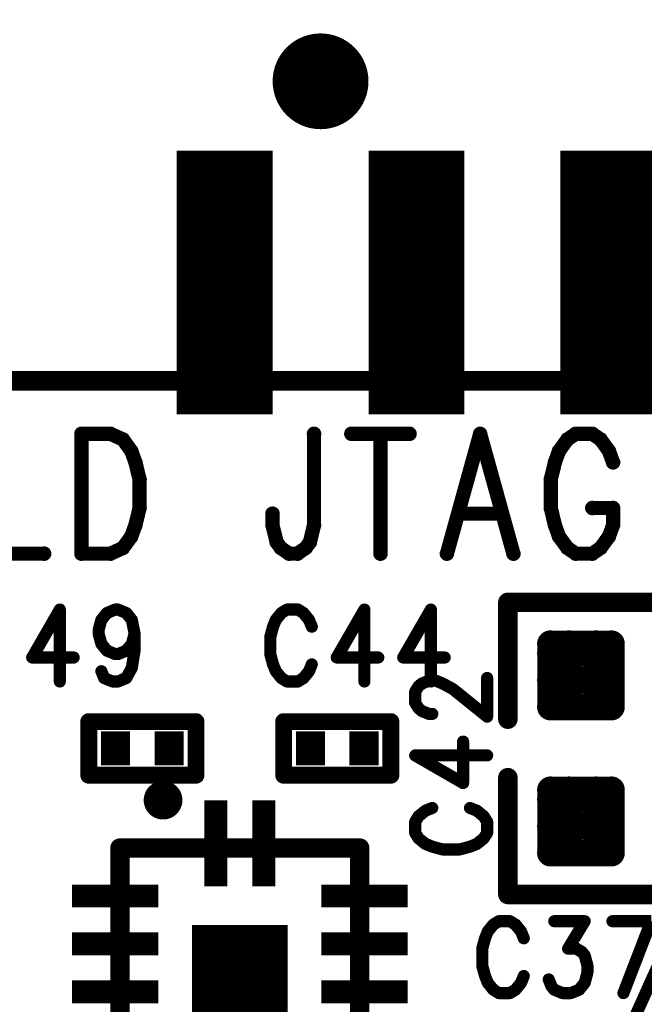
# Model space of a CAD drawing. Extents: x 2 to 38, y 2.4 to 29.6.
# Tile 49 of 93: x 14 to 15.2, y 18.6 to 20.5. Entities that reach past the tile are written whole.
import ezdxf

# ---------------------------------------------------------------- set-up
doc = ezdxf.new("R2010")
doc.units = 0
doc.layers.get('0').update_dxf_attribs({"linetype": 'CONTINUOUS'})
doc.layers.add('adt001026', color=1, linetype='CONTINUOUS')

# ---------------------------------------------------------------- blocks, each defined once
blk = doc.blocks.new('D11')
at = {"const_width": 0.0115}
blk.add_lwpolyline([(-0.00575, 0, 1), (0.00575, 0, 1)], format="xyb", close=True, dxfattribs=at)
blk = doc.blocks.new('D13')
at = {"const_width": 0.0185}
blk.add_lwpolyline([(-0.00925, 0, 1), (0.00925, 0, 1)], format="xyb", close=True, dxfattribs=at)
blk = doc.blocks.new('D15')
at = {"const_width": 0.0161}
blk.add_lwpolyline([(-0.00805, 0, 1), (0.00805, 0, 1)], format="xyb", close=True, dxfattribs=at)
blk = doc.blocks.new('D18')
at = {"const_width": 0.02545}
blk.add_lwpolyline([(-0.012725, 0, 1), (0.012725, 0, 1)], format="xyb", close=True, dxfattribs=at)
blk = doc.blocks.new('D21')
at = {"const_width": 0.0138}
blk.add_lwpolyline([(-0.0069, 0, 1), (0.0069, 0, 1)], format="xyb", close=True, dxfattribs=at)
blk = doc.blocks.new('D26')
at = {"const_width": 0.0646}
blk.add_lwpolyline([(-0.0277, 0), (0.0277, 0)], dxfattribs=at)
blk = doc.blocks.new('D50')
at = {"const_width": 0.09095}
blk.add_lwpolyline([(-0.045475, 0, 1), (0.045475, 0, 1)], format="xyb", close=True, dxfattribs=at)
blk = doc.blocks.new('D51')
at = {"const_width": 0.5004}
blk.add_lwpolyline([(-0.09095, 0), (0.09095, 0)], dxfattribs=at)
blk = doc.blocks.new('D53')
at = {"const_width": 0.2547}
blk.add_lwpolyline([(-0.09095, 0), (0.09095, 0)], dxfattribs=at)
blk = doc.blocks.new('D56')
at = {"const_width": 0.1637}
blk.add_lwpolyline([(-0.0218, 0), (0.0218, 0)], dxfattribs=at)
blk = doc.blocks.new('D57')
at = {"const_width": 0.0436}
blk.add_lwpolyline([(-0.08185, 0), (0.08185, 0)], dxfattribs=at)

msp = doc.modelspace()

# ---------------------------------------------------------------- linework, layer by layer
at = {"layer": 'adt001026', "color": 1}
for points, const_width in [([(14.9567, 18.0506), (16.9216, 22.4196)], 0.023), ([(17.0449, 19.7842), (13.9688, 19.7842)], 0.037), ([(14.143, 19.6836), (14.143, 19.456)], 0.027), ([(14.143, 19.6836), (14.1981, 19.6836)], 0.027), ([(14.1981, 19.6836), (14.2218, 19.6728)], 0.027), ([(14.5843, 19.6836), (14.5843, 19.5102)], 0.027), ([(14.6552, 19.6836), (14.7655, 19.6836)], 0.027), ([(14.7104, 19.6836), (14.7104, 19.456)], 0.027), ([(14.8995, 19.6836), (14.8365, 19.456)], 0.027), ([(14.8995, 19.6836), (14.9626, 19.456)], 0.027), ([(15.0808, 19.6836), (15.065, 19.6728)], 0.027), ([(15.1123, 19.6836), (15.0808, 19.6836)], 0.027), ([(15.1281, 19.6728), (15.1123, 19.6836)], 0.027), ([(14.2218, 19.6728), (14.2375, 19.6511)], 0.027), ([(15.065, 19.6728), (15.0492, 19.6511)], 0.027), ([(15.1438, 19.6511), (15.1281, 19.6728)], 0.027), ([(14.2375, 19.6511), (14.2454, 19.6294)], 0.027), ([(15.0492, 19.6511), (15.0414, 19.6294)], 0.027), ([(15.1517, 19.6294), (15.1438, 19.6511)], 0.027), ([(14.2454, 19.6294), (14.2533, 19.5969)], 0.027), ([(15.0414, 19.6294), (15.0335, 19.5969)], 0.027), ([(14.2533, 19.5969), (14.2533, 19.5427)], 0.027), ([(15.0335, 19.5969), (15.0335, 19.5427)], 0.027), ([(14.2533, 19.5427), (14.2454, 19.5102)], 0.027), ([(14.5055, 19.5102), (14.5055, 19.5319)], 0.027), ([(14.8601, 19.5319), (14.9389, 19.5319)], 0.027), ([(15.0335, 19.5427), (15.0414, 19.5102)], 0.027), ([(15.1123, 19.5427), (15.1517, 19.5427)], 0.027), ([(15.1517, 19.5102), (15.1517, 19.5427)], 0.027), ([(14.2454, 19.5102), (14.2375, 19.4885)], 0.027), ([(14.5134, 19.4777), (14.5055, 19.5102)], 0.027), ([(14.5843, 19.5102), (14.5764, 19.4777)], 0.027), ([(15.0414, 19.5102), (15.0492, 19.4885)], 0.027), ([(15.1438, 19.4885), (15.1517, 19.5102)], 0.027), ([(14.2375, 19.4885), (14.2218, 19.4669)], 0.027), ([(15.0492, 19.4885), (15.065, 19.4669)], 0.027), ([(15.1281, 19.4669), (15.1438, 19.4885)], 0.027), ([(14.5212, 19.4669), (14.5134, 19.4777)], 0.027), ([(14.5764, 19.4777), (14.5685, 19.4669)], 0.027), ([(13.9775, 19.456), (14.0721, 19.456)], 0.027), ([(14.1981, 19.456), (14.143, 19.456)], 0.027), ([(14.2218, 19.4669), (14.1981, 19.456)], 0.027), ([(14.537, 19.456), (14.5212, 19.4669)], 0.027), ([(14.5528, 19.456), (14.537, 19.456)], 0.027), ([(14.5685, 19.4669), (14.5528, 19.456)], 0.027), ([(15.065, 19.4669), (15.0808, 19.456)], 0.027), ([(15.0808, 19.456), (15.1123, 19.456)], 0.027), ([(15.1123, 19.456), (15.1281, 19.4669)], 0.027), ([(14.9521, 19.1417), (14.9521, 19.3636)], 0.037), ([(14.9521, 19.3636), (15.2295, 19.3636)], 0.037), ([(14.102, 19.3499), (14.0495, 19.2588)], 0.023), ([(14.102, 19.3499), (14.102, 19.2133)], 0.023), ([(14.1808, 19.3303), (14.1913, 19.3433)], 0.023), ([(14.1913, 19.3433), (14.2071, 19.3499)], 0.023), ([(14.2071, 19.3499), (14.2123, 19.3499)], 0.023), ([(14.2123, 19.3499), (14.2281, 19.3433)], 0.023), ([(14.2281, 19.3433), (14.2386, 19.3303)], 0.023), ([(14.5223, 19.3433), (14.5118, 19.3303)], 0.023), ([(14.5328, 19.3499), (14.5223, 19.3433)], 0.023), ([(14.5538, 19.3499), (14.5328, 19.3499)], 0.023), ([(14.5643, 19.3433), (14.5538, 19.3499)], 0.023), ([(14.5748, 19.3303), (14.5643, 19.3433)], 0.023), ([(14.6799, 19.3499), (14.6274, 19.2588)], 0.023), ([(14.6799, 19.3499), (14.6799, 19.2133)], 0.023), ([(14.806, 19.3499), (14.7535, 19.2588)], 0.023), ([(14.806, 19.3499), (14.806, 19.2133)], 0.023), ([(14.1755, 19.3108), (14.1808, 19.3303)], 0.023), ([(14.2386, 19.3303), (14.2438, 19.3043)], 0.023), ([(14.5118, 19.3303), (14.5065, 19.3173)], 0.023), ([(14.5801, 19.3173), (14.5748, 19.3303)], 0.023), ([(14.1755, 19.3043), (14.1755, 19.3108)], 0.023), ([(14.1808, 19.2848), (14.1755, 19.3043)], 0.023), ([(14.2438, 19.3043), (14.2386, 19.2848)], 0.023), ([(14.2438, 19.3043), (14.2438, 19.2718)], 0.023), ([(14.5065, 19.3173), (14.5013, 19.2978)], 0.023), ([(14.1913, 19.2718), (14.1808, 19.2848)], 0.023), ([(14.2386, 19.2848), (14.2281, 19.2718)], 0.023), ([(14.5013, 19.2978), (14.5013, 19.2653)], 0.023), ([(15.033, 19.1648), (15.033, 19.2849)], 0.05), ([(15.033, 19.2849), (15.1485, 19.2849)], 0.05), ([(15.0678, 19.1648), (15.0678, 19.2849)], 0.05), ([(15.1188, 19.1648), (15.1188, 19.2849)], 0.05), ([(15.1485, 19.2849), (15.1485, 19.1648)], 0.05), ([(14.2071, 19.2653), (14.1913, 19.2718)], 0.023), ([(14.2281, 19.2718), (14.2123, 19.2653)], 0.023), ([(14.2438, 19.2718), (14.2386, 19.2393)], 0.023), ([(15.033, 19.2668), (15.1485, 19.2668)], 0.05), ([(14.0495, 19.2588), (14.1283, 19.2588)], 0.023), ([(14.2123, 19.2653), (14.2071, 19.2653)], 0.023), ([(14.5013, 19.2653), (14.5065, 19.2458)], 0.023), ([(14.6274, 19.2588), (14.7062, 19.2588)], 0.023), ([(14.7535, 19.2588), (14.8323, 19.2588)], 0.023), ([(14.1861, 19.2198), (14.1808, 19.2328)], 0.023), ([(14.2386, 19.2393), (14.2281, 19.2198)], 0.023), ([(14.5065, 19.2458), (14.5118, 19.2328)], 0.023), ([(14.5118, 19.2328), (14.5223, 19.2198)], 0.023), ([(14.5643, 19.2198), (14.5748, 19.2328)], 0.023), ([(14.5748, 19.2328), (14.5801, 19.2458)], 0.023), ([(15.033, 19.2158), (15.1485, 19.2158)], 0.05), ([(14.2018, 19.2133), (14.1861, 19.2198)], 0.023), ([(14.2123, 19.2133), (14.2018, 19.2133)], 0.023), ([(14.2281, 19.2198), (14.2123, 19.2133)], 0.023), ([(14.5223, 19.2198), (14.5328, 19.2133)], 0.023), ([(14.5328, 19.2133), (14.5538, 19.2133)], 0.023), ([(14.5538, 19.2133), (14.5643, 19.2198)], 0.023), ([(14.7892, 19.2095), (14.8022, 19.2148)], 0.023), ([(14.8022, 19.2148), (14.8152, 19.2148)], 0.023), ([(14.8152, 19.2148), (14.8282, 19.2095)], 0.023), ([(14.9128, 19.1465), (14.9128, 19.22)], 0.023), ([(14.7762, 19.1938), (14.7827, 19.2043)], 0.023), ([(14.7762, 19.1728), (14.7762, 19.1938)], 0.023), ([(14.7827, 19.2043), (14.7892, 19.2095)], 0.023), ([(14.8282, 19.2095), (14.8477, 19.199)], 0.023), ([(14.8477, 19.199), (14.9128, 19.1465)], 0.023), ([(14.7827, 19.1623), (14.7762, 19.1728)], 0.023), ([(15.1485, 19.1648), (15.033, 19.1648)], 0.05), ([(15.033, 19.1648), (15.1485, 19.1648)], 0.05), ([(14.7892, 19.157), (14.7827, 19.1623)], 0.023), ([(14.8022, 19.1517), (14.7892, 19.157)], 0.023), ([(14.1569, 19.0353), (14.1569, 19.137)], 0.032), ([(14.1569, 19.137), (14.3603, 19.137)], 0.032), ([(14.3603, 19.137), (14.3603, 19.0353)], 0.032), ([(14.5267, 19.137), (14.7301, 19.137)], 0.032), ([(14.5267, 19.0353), (14.5267, 19.137)], 0.032), ([(14.7301, 19.137), (14.7301, 19.0353)], 0.032), ([(14.8087, 19.1517), (14.8022, 19.1517)], 0.023), ([(14.8672, 19.0204), (14.8672, 19.0992)], 0.023), ([(14.7762, 19.0729), (14.8672, 19.0204)], 0.023), ([(14.7762, 19.0729), (14.9128, 19.0729)], 0.023), ([(14.3603, 19.0353), (14.1569, 19.0353)], 0.032), ([(14.7301, 19.0353), (14.5267, 19.0353)], 0.032), ([(14.9521, 19.0307), (14.9521, 18.8088)], 0.037), ([(14.2824, 18.9975), (14.2818, 18.9964)], 0.037), ([(14.2831, 18.9986), (14.2824, 18.9975)], 0.037), ([(14.2839, 18.9996), (14.2831, 18.9986)], 0.037), ([(14.2848, 19.0005), (14.2839, 18.9996)], 0.037), ([(14.2857, 19.0014), (14.2848, 19.0005)], 0.037), ([(14.2867, 19.0022), (14.2857, 19.0014)], 0.037), ([(14.2877, 19.003), (14.2867, 19.0022)], 0.037), ([(14.2888, 19.0037), (14.2877, 19.003)], 0.037), ([(14.2899, 19.0043), (14.2888, 19.0037)], 0.037), ([(14.2911, 19.0048), (14.2899, 19.0043)], 0.037), ([(14.2922, 19.0052), (14.2911, 19.0048)], 0.037), ([(14.2935, 19.0056), (14.2922, 19.0052)], 0.037), ([(14.2947, 19.0058), (14.2935, 19.0056)], 0.037), ([(14.296, 19.006), (14.2947, 19.0058)], 0.037), ([(14.2972, 19.0061), (14.296, 19.006)], 0.037), ([(14.2985, 19.0061), (14.2972, 19.0061)], 0.037), ([(14.2998, 19.006), (14.2985, 19.0061)], 0.037), ([(14.301, 19.0058), (14.2998, 19.006)], 0.037), ([(14.3023, 19.0056), (14.301, 19.0058)], 0.037), ([(14.3035, 19.0052), (14.3023, 19.0056)], 0.037), ([(14.3047, 19.0048), (14.3035, 19.0052)], 0.037), ([(14.3059, 19.0043), (14.3047, 19.0048)], 0.037), ([(14.307, 19.0037), (14.3059, 19.0043)], 0.037), ([(14.3081, 19.003), (14.307, 19.0037)], 0.037), ([(14.3091, 19.0022), (14.3081, 19.003)], 0.037), ([(14.3101, 19.0014), (14.3091, 19.0022)], 0.037), ([(14.311, 19.0005), (14.3101, 19.0014)], 0.037), ([(14.3118, 18.9996), (14.311, 19.0005)], 0.037), ([(14.3126, 18.9986), (14.3118, 18.9996)], 0.037), ([(14.3133, 18.9975), (14.3126, 18.9986)], 0.037), ([(14.314, 18.9964), (14.3133, 18.9975)], 0.037), ([(15.033, 18.8874), (15.033, 19.0075)], 0.05), ([(15.033, 19.0075), (15.1485, 19.0075)], 0.05), ([(15.0678, 18.8874), (15.0678, 19.0075)], 0.05), ([(15.1188, 18.8874), (15.1188, 19.0075)], 0.05), ([(15.1485, 19.0075), (15.1485, 18.8874)], 0.05), ([(14.2798, 18.9904), (14.2797, 18.9892)], 0.037), ([(14.2797, 18.9892), (14.2797, 18.9879)], 0.037), ([(14.2797, 18.9879), (14.2797, 18.9866)], 0.037), ([(14.2797, 18.9866), (14.2798, 18.9854)], 0.037), ([(14.2801, 18.9917), (14.2798, 18.9904)], 0.037), ([(14.2798, 18.9854), (14.2801, 18.9841)], 0.037), ([(14.2804, 18.9929), (14.2801, 18.9917)], 0.037), ([(14.2801, 18.9841), (14.2804, 18.9829)], 0.037), ([(14.2808, 18.9941), (14.2804, 18.9929)], 0.037), ([(14.2804, 18.9829), (14.2808, 18.9817)], 0.037), ([(14.2812, 18.9953), (14.2808, 18.9941)], 0.037), ([(14.2808, 18.9817), (14.2812, 18.9805)], 0.037), ([(14.2818, 18.9964), (14.2812, 18.9953)], 0.037), ([(14.2812, 18.9805), (14.2818, 18.9793)], 0.037), ([(14.2818, 18.9793), (14.2824, 18.9782)], 0.037), ([(14.2824, 18.9782), (14.2831, 18.9772)], 0.037), ([(14.3126, 18.9772), (14.3133, 18.9782)], 0.037), ([(14.3133, 18.9782), (14.3139, 18.9793)], 0.037), ([(14.3139, 18.9793), (14.3145, 18.9805)], 0.037), ([(14.3145, 18.9953), (14.314, 18.9964)], 0.037), ([(14.315, 18.9941), (14.3145, 18.9953)], 0.037), ([(14.3145, 18.9805), (14.315, 18.9816)], 0.037), ([(14.3154, 18.9929), (14.315, 18.9941)], 0.037), ([(14.315, 18.9816), (14.3154, 18.9828)], 0.037), ([(14.3157, 18.9917), (14.3154, 18.9929)], 0.037), ([(14.3154, 18.9828), (14.3157, 18.9841)], 0.037), ([(14.3159, 18.9904), (14.3157, 18.9917)], 0.037), ([(14.3157, 18.9841), (14.3159, 18.9853)], 0.037), ([(14.316, 18.9892), (14.3159, 18.9904)], 0.037), ([(14.3159, 18.9853), (14.316, 18.9866)], 0.037), ([(14.3161, 18.9879), (14.316, 18.9892)], 0.037), ([(14.316, 18.9866), (14.3161, 18.9879)], 0.037), ([(14.3161, 18.9879), (14.3161, 18.9879)], 0.037), ([(14.3161, 18.9879), (14.3161, 18.9879)], 0.037), ([(15.033, 18.9894), (15.1485, 18.9894)], 0.05), ([(14.2831, 18.9772), (14.2839, 18.9762)], 0.037), ([(14.2839, 18.9762), (14.2848, 18.9752)], 0.037), ([(14.2848, 18.9752), (14.2857, 18.9744)], 0.037), ([(14.2857, 18.9744), (14.2866, 18.9735)], 0.037), ([(14.2866, 18.9735), (14.2877, 18.9728)], 0.037), ([(14.2877, 18.9728), (14.2888, 18.9721)], 0.037), ([(14.2888, 18.9721), (14.2899, 18.9715)], 0.037), ([(14.2899, 18.9715), (14.291, 18.971)], 0.037), ([(14.291, 18.971), (14.2922, 18.9706)], 0.037), ([(14.2922, 18.9706), (14.2935, 18.9702)], 0.037), ([(14.2935, 18.9702), (14.2947, 18.97)], 0.037), ([(14.2947, 18.97), (14.296, 18.9698)], 0.037), ([(14.296, 18.9698), (14.2972, 18.9697)], 0.037), ([(14.2972, 18.9697), (14.2985, 18.9697)], 0.037), ([(14.2985, 18.9697), (14.2998, 18.9698)], 0.037), ([(14.2998, 18.9698), (14.301, 18.97)], 0.037), ([(14.301, 18.97), (14.3023, 18.9702)], 0.037), ([(14.3023, 18.9702), (14.3035, 18.9706)], 0.037), ([(14.3035, 18.9706), (14.3047, 18.971)], 0.037), ([(14.3047, 18.971), (14.3058, 18.9715)], 0.037), ([(14.3058, 18.9715), (14.307, 18.9721)], 0.037), ([(14.307, 18.9721), (14.308, 18.9728)], 0.037), ([(14.308, 18.9728), (14.3091, 18.9735)], 0.037), ([(14.3091, 18.9735), (14.31, 18.9743)], 0.037), ([(14.31, 18.9743), (14.311, 18.9752)], 0.037), ([(14.311, 18.9752), (14.3118, 18.9762)], 0.037), ([(14.3118, 18.9762), (14.3126, 18.9772)], 0.037), ([(14.7957, 18.9679), (14.7827, 18.9574)], 0.023), ([(14.8087, 18.9731), (14.7957, 18.9679)], 0.023), ([(14.8932, 18.9679), (14.8802, 18.9731)], 0.023), ([(14.9062, 18.9574), (14.8932, 18.9679)], 0.023), ([(14.7827, 18.9574), (14.7762, 18.9468)], 0.023), ([(14.9128, 18.9468), (14.9062, 18.9574)], 0.023), ([(15.033, 18.9384), (15.1485, 18.9384)], 0.05), ([(14.7762, 18.9468), (14.7762, 18.9258)], 0.023), ([(14.9128, 18.9258), (14.9128, 18.9468)], 0.023), ([(14.7762, 18.9258), (14.7827, 18.9153)], 0.023), ([(14.7827, 18.9153), (14.7957, 18.9048)], 0.023), ([(14.8932, 18.9048), (14.9062, 18.9153)], 0.023), ([(14.9062, 18.9153), (14.9128, 18.9258)], 0.023), ([(14.216, 18.8969), (14.671, 18.8969)], 0.037), ([(14.216, 18.3508), (14.216, 18.8969)], 0.037), ([(14.671, 18.8969), (14.671, 18.3508)], 0.037), ([(14.7957, 18.9048), (14.8087, 18.8996)], 0.023), ([(14.8087, 18.8996), (14.8282, 18.8943)], 0.023), ([(14.8282, 18.8943), (14.8607, 18.8943)], 0.023), ([(14.8607, 18.8943), (14.8802, 18.8996)], 0.023), ([(14.8802, 18.8996), (14.8932, 18.9048)], 0.023), ([(15.1485, 18.8874), (15.033, 18.8874)], 0.05), ([(15.033, 18.8874), (15.1485, 18.8874)], 0.05), ([(14.9521, 18.8088), (15.2295, 18.8088)], 0.037), ([(14.9245, 18.7516), (14.914, 18.7386)], 0.023), ([(14.935, 18.7581), (14.9245, 18.7516)], 0.023), ([(14.9561, 18.7581), (14.935, 18.7581)], 0.023), ([(14.9666, 18.7516), (14.9561, 18.7581)], 0.023), ([(14.9771, 18.7386), (14.9666, 18.7516)], 0.023), ([(15.0401, 18.7581), (15.0979, 18.7581)], 0.023), ([(15.0979, 18.7581), (15.0664, 18.706)], 0.023), ([(15.1504, 18.7581), (15.224, 18.7581)], 0.023), ([(15.224, 18.7581), (15.1714, 18.6215)], 0.023), ([(14.9088, 18.7256), (14.9035, 18.706)], 0.023), ([(14.914, 18.7386), (14.9088, 18.7256)], 0.023), ([(14.9823, 18.7256), (14.9771, 18.7386)], 0.023), ([(14.9035, 18.706), (14.9035, 18.6735)], 0.023), ([(15.0664, 18.706), (15.0821, 18.706)], 0.023), ([(15.0821, 18.706), (15.0926, 18.6996)], 0.023), ([(15.0926, 18.6996), (15.0979, 18.693)], 0.023), ([(15.0979, 18.693), (15.1031, 18.6735)], 0.023), ([(14.9035, 18.6735), (14.9088, 18.654)], 0.023), ([(15.1031, 18.6735), (15.1031, 18.6605)], 0.023), ([(14.9088, 18.654), (14.914, 18.641)], 0.023), ([(14.9771, 18.641), (14.9823, 18.654)], 0.023), ([(15.1031, 18.6605), (15.0979, 18.641)], 0.023), ([(14.914, 18.641), (14.9245, 18.628)], 0.023), ([(14.9666, 18.628), (14.9771, 18.641)], 0.023), ([(15.0348, 18.6345), (15.0296, 18.6475)], 0.023), ([(15.0401, 18.628), (15.0348, 18.6345)], 0.023), ([(15.0979, 18.641), (15.0874, 18.628)], 0.023), ([(14.9245, 18.628), (14.935, 18.6215)], 0.023), ([(14.935, 18.6215), (14.9561, 18.6215)], 0.023), ([(14.9561, 18.6215), (14.9666, 18.628)], 0.023), ([(15.0559, 18.6215), (15.0401, 18.628)], 0.023), ([(15.0716, 18.6215), (15.0559, 18.6215)], 0.023), ([(15.0874, 18.628), (15.0716, 18.6215)], 0.023)]:
    msp.add_lwpolyline(points, dxfattribs=dict(at, const_width=const_width))

# ---------------------------------------------------------------- block references
at = {"layer": 'adt001026'}
for name, p in [('D50', (14.5967, 20.353)), ('D51', (14.4147, 19.9708)), ('D51', (14.7788, 19.9708)), ('D51', (15.1428, 19.9708)), ('D51', (15.5069, 19.9708)), ('D21', (14.143, 19.6836)), ('D21', (14.143, 19.6836)), ('D21', (14.1981, 19.6836)), ('D21', (14.5843, 19.6836)), ('D21', (14.6552, 19.6836)), ('D21', (14.7104, 19.6836)), ('D21', (14.7655, 19.6836)), ('D21', (14.8995, 19.6836)), ('D21', (14.8995, 19.6836)), ('D21', (15.0808, 19.6836)), ('D21', (15.1123, 19.6836)), ('D21', (14.2218, 19.6728)), ('D21', (15.065, 19.6728)), ('D21', (15.1281, 19.6728)), ('D21', (14.2375, 19.6511)), ('D21', (15.0492, 19.6511)), ('D21', (15.1438, 19.6511)), ('D21', (14.2454, 19.6294)), ('D21', (15.0414, 19.6294)), ('D21', (15.1517, 19.6294)), ('D21', (14.2533, 19.5969)), ('D21', (15.0335, 19.5969)), ('D21', (14.2533, 19.5427)), ('D21', (14.5055, 19.5319)), ('D21', (14.8601, 19.5319)), ('D21', (14.9389, 19.5319)), ('D21', (15.0335, 19.5427)), ('D21', (15.1123, 19.5427)), ('D21', (15.1517, 19.5427)), ('D21', (15.1517, 19.5427)), ('D21', (14.2454, 19.5102)), ('D21', (14.5055, 19.5102)), ('D21', (14.5843, 19.5102)), ('D21', (15.0414, 19.5102)), ('D21', (15.1517, 19.5102)), ('D21', (14.2375, 19.4885)), ('D21', (15.0492, 19.4885)), ('D21', (15.1438, 19.4885)), ('D21', (14.5134, 19.4777)), ('D21', (14.5764, 19.4777)), ('D21', (14.0721, 19.456)), ('D21', (14.143, 19.456)), ('D21', (14.143, 19.456)), ('D21', (14.1981, 19.456)), ('D21', (14.2218, 19.4669)), ('D21', (14.5212, 19.4669)), ('D21', (14.537, 19.456)), ('D21', (14.5528, 19.456)), ('D21', (14.5685, 19.4669)), ('D21', (14.7104, 19.456)), ('D21', (14.8365, 19.456)), ('D21', (14.9626, 19.456)), ('D21', (15.065, 19.4669)), ('D21', (15.0808, 19.456)), ('D21', (15.1123, 19.456)), ('D21', (15.1281, 19.4669)), ('D13', (14.9521, 19.3636)), ('D11', (14.102, 19.3499)), ('D11', (14.102, 19.3499)), ('D11', (14.1913, 19.3433)), ('D11', (14.2071, 19.3499)), ('D11', (14.2123, 19.3499)), ('D11', (14.2281, 19.3433)), ('D11', (14.5223, 19.3433)), ('D11', (14.5328, 19.3499)), ('D11', (14.5538, 19.3499)), ('D11', (14.5643, 19.3433)), ('D11', (14.6799, 19.3499)), ('D11', (14.6799, 19.3499)), ('D11', (14.806, 19.3499)), ('D11', (14.806, 19.3499)), ('D11', (14.1808, 19.3303)), ('D11', (14.2386, 19.3303)), ('D11', (14.5118, 19.3303)), ('D11', (14.5748, 19.3303)), ('D11', (14.1755, 19.3108)), ('D11', (14.1755, 19.3043)), ('D11', (14.2438, 19.3043)), ('D11', (14.2438, 19.3043)), ('D11', (14.5065, 19.3173)), ('D11', (14.5801, 19.3173)), ('D11', (14.1808, 19.2848)), ('D11', (14.2386, 19.2848)), ('D11', (14.5013, 19.2978)), ('D18', (15.033, 19.2849)), ('D18', (15.0678, 19.2849)), ('D18', (15.1188, 19.2849)), ('D18', (15.1485, 19.2849)), ('D11', (14.1913, 19.2718)), ('D11', (14.2281, 19.2718)), ('D11', (14.2438, 19.2718)), ('D18', (15.033, 19.2668)), ('D18', (15.1485, 19.2668)), ('D11', (14.0495, 19.2588)), ('D11', (14.1283, 19.2588)), ('D11', (14.2071, 19.2653)), ('D11', (14.2123, 19.2653)), ('D11', (14.5013, 19.2653)), ('D11', (14.6274, 19.2588)), ('D11', (14.7062, 19.2588)), ('D11', (14.7535, 19.2588)), ('D11', (14.8323, 19.2588)), ('D11', (14.1808, 19.2328)), ('D11', (14.2386, 19.2393)), ('D11', (14.5065, 19.2458)), ('D11', (14.5118, 19.2328)), ('D11', (14.5748, 19.2328)), ('D11', (14.5801, 19.2458)), ('D18', (15.033, 19.2158)), ('D18', (15.1485, 19.2158)), ('D11', (14.102, 19.2133)), ('D11', (14.1861, 19.2198)), ('D11', (14.2018, 19.2133)), ('D11', (14.2123, 19.2133)), ('D11', (14.2281, 19.2198)), ('D11', (14.5223, 19.2198)), ('D11', (14.5328, 19.2133)), ('D11', (14.5538, 19.2133)), ('D11', (14.5643, 19.2198)), ('D11', (14.6799, 19.2133)), ('D11', (14.8022, 19.2148)), ('D11', (14.806, 19.2133)), ('D11', (14.8152, 19.2148)), ('D11', (14.9128, 19.22)), ('D11', (14.7762, 19.1938)), ('D11', (14.7827, 19.2043)), ('D11', (14.7892, 19.2095)), ('D11', (14.8282, 19.2095)), ('D11', (14.8477, 19.199)), ('D11', (14.7762, 19.1728)), ('D18', (15.033, 19.1648)), ('D18', (15.033, 19.1648)), ('D18', (15.0678, 19.1648)), ('D18', (15.1188, 19.1648)), ('D18', (15.1485, 19.1648)), ('D18', (15.1485, 19.1648)), ('D18', (15.1485, 19.1648)), ('D11', (14.7827, 19.1623)), ('D11', (14.7892, 19.157)), ('D15', (14.1569, 19.137)), ('D15', (14.3603, 19.137)), ('D15', (14.5267, 19.137)), ('D15', (14.5267, 19.137)), ('D15', (14.7301, 19.137)), ('D11', (14.8022, 19.1517)), ('D11', (14.8087, 19.1517)), ('D11', (14.9128, 19.1465)), ('D13', (14.9521, 19.1417)), ('D26', (14.2077, 19.0862)), ('D26', (14.3094, 19.0862)), ('D26', (14.5776, 19.0862)), ('D26', (14.6793, 19.0862)), ('D11', (14.8672, 19.0992)), ('D11', (14.7762, 19.0729)), ('D11', (14.7762, 19.0729)), ('D11', (14.9128, 19.0729)), ('D15', (14.1569, 19.0353)), ('D15', (14.3603, 19.0353)), ('D15', (14.3603, 19.0353)), ('D15', (14.5267, 19.0353)), ('D15', (14.7301, 19.0353)), ('D13', (14.9521, 19.0307)), ('D13', (14.2824, 18.9975)), ('D13', (14.2831, 18.9986)), ('D13', (14.2839, 18.9996)), ('D13', (14.2848, 19.0005)), ('D13', (14.2857, 19.0014)), ('D13', (14.2867, 19.0022)), ('D13', (14.2877, 19.003)), ('D13', (14.2888, 19.0037)), ('D13', (14.2899, 19.0043)), ('D13', (14.2911, 19.0048)), ('D13', (14.2922, 19.0052)), ('D13', (14.2935, 19.0056)), ('D13', (14.2947, 19.0058)), ('D13', (14.296, 19.006)), ('D13', (14.2972, 19.0061)), ('D13', (14.2985, 19.0061)), ('D13', (14.2998, 19.006)), ('D13', (14.301, 19.0058)), ('D13', (14.3023, 19.0056)), ('D13', (14.3035, 19.0052)), ('D13', (14.3047, 19.0048)), ('D13', (14.3059, 19.0043)), ('D13', (14.307, 19.0037)), ('D13', (14.3081, 19.003)), ('D13', (14.3091, 19.0022)), ('D13', (14.3101, 19.0014)), ('D13', (14.311, 19.0005)), ('D13', (14.3118, 18.9996)), ('D13', (14.3126, 18.9986)), ('D13', (14.3133, 18.9975)), ('D11', (14.8672, 19.0204)), ('D18', (15.033, 19.0075)), ('D18', (15.0678, 19.0075)), ('D18', (15.1188, 19.0075)), ('D18', (15.1485, 19.0075)), ('D13', (14.2797, 18.9892)), ('D13', (14.2797, 18.9879)), ('D13', (14.2797, 18.9866)), ('D13', (14.2798, 18.9904)), ('D13', (14.2798, 18.9854)), ('D13', (14.2801, 18.9917)), ('D13', (14.2801, 18.9841)), ('D13', (14.2804, 18.9929)), ('D13', (14.2804, 18.9829)), ('D13', (14.2808, 18.9941)), ('D13', (14.2808, 18.9817)), ('D13', (14.2812, 18.9953)), ('D13', (14.2812, 18.9805)), ('D13', (14.2818, 18.9964)), ('D13', (14.2818, 18.9793)), ('D13', (14.2824, 18.9782)), ('D13', (14.3133, 18.9782)), ('D13', (14.3139, 18.9793)), ('D13', (14.314, 18.9964)), ('D13', (14.3145, 18.9953)), ('D13', (14.3145, 18.9805)), ('D13', (14.315, 18.9941)), ('D13', (14.315, 18.9816)), ('D13', (14.3154, 18.9929)), ('D13', (14.3154, 18.9828)), ('D13', (14.3157, 18.9917)), ('D13', (14.3157, 18.9841)), ('D13', (14.3159, 18.9904)), ('D13', (14.3159, 18.9853)), ('D13', (14.316, 18.9892)), ('D13', (14.316, 18.9866)), ('D13', (14.3161, 18.9879)), ('D13', (14.3161, 18.9879)), ('D13', (14.3161, 18.9879)), ('D13', (14.3161, 18.9879)), ('D18', (15.033, 18.9894)), ('D18', (15.1485, 18.9894)), ('D13', (14.2831, 18.9772)), ('D13', (14.2839, 18.9762)), ('D13', (14.2848, 18.9752)), ('D13', (14.2857, 18.9744)), ('D13', (14.2866, 18.9735)), ('D13', (14.2877, 18.9728)), ('D13', (14.2888, 18.9721)), ('D13', (14.2899, 18.9715)), ('D13', (14.291, 18.971)), ('D13', (14.2922, 18.9706)), ('D13', (14.2935, 18.9702)), ('D13', (14.2947, 18.97)), ('D13', (14.296, 18.9698)), ('D13', (14.2972, 18.9697)), ('D13', (14.2985, 18.9697)), ('D13', (14.2998, 18.9698)), ('D13', (14.301, 18.97)), ('D13', (14.3023, 18.9702)), ('D13', (14.3035, 18.9706)), ('D13', (14.3047, 18.971)), ('D13', (14.3058, 18.9715)), ('D13', (14.307, 18.9721)), ('D13', (14.308, 18.9728)), ('D13', (14.3091, 18.9735)), ('D13', (14.31, 18.9743)), ('D13', (14.311, 18.9752)), ('D13', (14.3118, 18.9762)), ('D13', (14.3126, 18.9772)), ('D56', (14.398, 18.906)), ('D56', (14.489, 18.906)), ('D11', (14.7957, 18.9679)), ('D11', (14.8087, 18.9731)), ('D11', (14.8802, 18.9731)), ('D11', (14.8932, 18.9679)), ('D11', (14.7827, 18.9574)), ('D11', (14.9062, 18.9574)), ('D18', (15.033, 18.9384)), ('D18', (15.1485, 18.9384)), ('D11', (14.7762, 18.9468)), ('D11', (14.9128, 18.9468)), ('D11', (14.7762, 18.9258)), ('D11', (14.7827, 18.9153)), ('D11', (14.9062, 18.9153)), ('D11', (14.9128, 18.9258)), ('D13', (14.216, 18.8969)), ('D13', (14.216, 18.8969)), ('D13', (14.671, 18.8969)), ('D11', (14.7957, 18.9048)), ('D11', (14.8087, 18.8996)), ('D11', (14.8282, 18.8943)), ('D11', (14.8607, 18.8943)), ('D11', (14.8802, 18.8996)), ('D11', (14.8932, 18.9048)), ('D18', (15.033, 18.8874)), ('D18', (15.033, 18.8874)), ('D18', (15.0678, 18.8874)), ('D18', (15.1188, 18.8874)), ('D18', (15.1485, 18.8874)), ('D18', (15.1485, 18.8874)), ('D18', (15.1485, 18.8874)), ('D57', (14.2069, 18.8059)), ('D57', (14.6801, 18.8059)), ('D13', (14.9521, 18.8088)), ('D11', (14.9245, 18.7516)), ('D11', (14.935, 18.7581)), ('D11', (14.9561, 18.7581)), ('D11', (14.9666, 18.7516)), ('D11', (15.0401, 18.7581)), ('D11', (15.0979, 18.7581)), ('D11', (15.1504, 18.7581)), ('D57', (14.2069, 18.7149)), ('D53', (14.4435, 18.6238)), ('D57', (14.6801, 18.7149)), ('D11', (14.9088, 18.7256)), ('D11', (14.914, 18.7386)), ('D11', (14.9771, 18.7386)), ('D11', (14.9823, 18.7256)), ('D11', (14.9035, 18.706)), ('D11', (15.0664, 18.706)), ('D11', (15.0821, 18.706)), ('D11', (15.0926, 18.6996)), ('D11', (15.0979, 18.693)), ('D11', (14.9035, 18.6735)), ('D11', (15.1031, 18.6735)), ('D11', (14.9088, 18.654)), ('D11', (14.9823, 18.654)), ('D11', (15.1031, 18.6605)), ('D57', (14.2069, 18.6238)), ('D57', (14.6801, 18.6238)), ('D11', (14.914, 18.641)), ('D11', (14.9771, 18.641)), ('D11', (15.0296, 18.6475)), ('D11', (15.0348, 18.6345)), ('D11', (15.0979, 18.641)), ('D11', (14.9245, 18.628)), ('D11', (14.935, 18.6215)), ('D11', (14.9561, 18.6215)), ('D11', (14.9666, 18.628)), ('D11', (15.0401, 18.628)), ('D11', (15.0559, 18.6215)), ('D11', (15.0716, 18.6215)), ('D11', (15.0874, 18.628)), ('D11', (15.1714, 18.6215))]:
    msp.add_blockref(name, p, dxfattribs=at)

doc.saveas('drawing.dxf')
